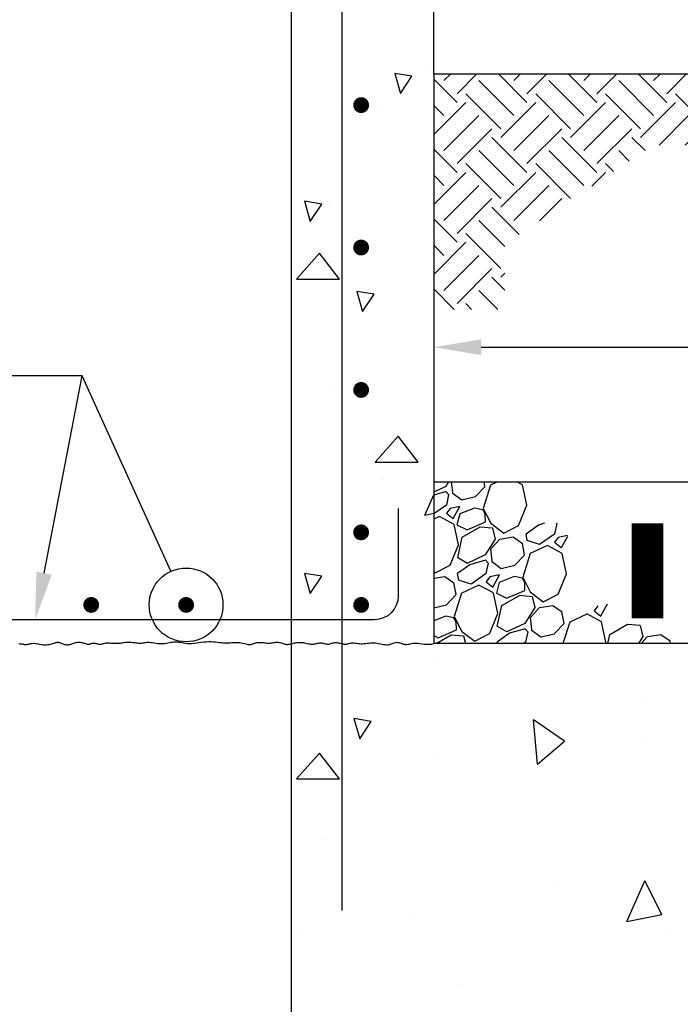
# Model space of a CAD drawing. Header units: inches. Extents: x -9715 to 32893, y -15613 to -1138.
# Tile 253 of 256: x 10320 to 10348, y -11137 to -11095. Entities that reach past the tile are written whole.
import ezdxf

# ---------------------------------------------------------------- set-up
doc = ezdxf.new("R2010")
doc.units = ezdxf.units.IN
doc.header["$MEASUREMENT"] = 0
doc.layers.get('0').update_dxf_attribs({"color": 252})
for name, color, linetype in [('A-Sect-Iden', 2, 'Continuous'), ('S1', 2, 'Continuous'), ('S3', 4, 'Continuous'), ('S6', 1, 'Continuous'), ('S7', 2, 'Continuous'), ('S7R', 2, 'Continuous')]:
    doc.layers.add(name, color=color, linetype=linetype)

# ---------------------------------------------------------------- blocks, each defined once
blk = doc.blocks.new('*X266')
at = {"color": 0}
for p, q in [((858.23, 1208.96), (858.23, 1208.96)), ((836.8, 1197.8), (836.8, 1197.8)), ((846.85, 1197.97), (846.85, 1197.97)), ((833.69, 1174.38), (833.69, 1174.38)), ((824.45, 1151.85), (824.45, 1151.85)), ((834.26, 1127.45), (834.26, 1127.45)), ((845.47, 1112), (845.47, 1112)), ((847.62, 1104.65), (847.62, 1104.65)), ((858.04, 1095.58), (860.31, 1100.69)), ((858.04, 1095.58), (860.31, 1096.02))]:
    blk.add_line(p, q, dxfattribs=at)
blk = doc.blocks.new('*X265')
at = {"color": 0}
for p, q in [((860.65, 1058.37), (860.65, 1058.37)), ((949.82, 1056.21), (949.82, 1056.21)), ((1077.62, 1052.82), (1077.62, 1052.82)), ((913.21, 1048.1), (913.21, 1048.1)), ((1063.76, 1036.96), (1062.78, 1048.17)), ((1070.66, 1042.74), (1062.78, 1048.17)), ((1005.52, 1046.75), (1005.52, 1046.75)), ((886.53, 1032.6), (885.55, 1043.81)), ((893.42, 1038.39), (885.55, 1043.81)), ((933.65, 1040.98), (933.65, 1040.98)), ((1063.76, 1036.96), (1070.65, 1042.75)), ((886.53, 1032.6), (893.42, 1038.39)), ((913.51, 1038.8), (913.51, 1038.8)), ((861.56, 1034.91), (861.56, 1034.91)), ((1005.03, 1027.31), (1005.03, 1027.31)), ((1028.33, 1025.97), (1028.33, 1025.97)), ((1015.16, 1013.46), (1019.73, 1023.74)), ((1023.99, 1015.18), (1019.73, 1023.74)), ((832.5, 1013.47), (832.5, 1013.47)), ((1015.16, 1013.46), (1023.99, 1015.18)), ((1020.63, 988.81), (1020.28, 1005.68)), ((1031.53, 996.78), (1020.29, 1005.68)), ((1097.59, 1006.68), (1097.59, 1006.68)), ((909.14, 992.85), (913.72, 1003.13)), ((917.98, 994.57), (913.72, 1003.13)), ((890.81, 1001.98), (890.81, 1001.98)), ((947.52, 1002.2), (947.52, 1002.2)), ((970.64, 1001.29), (970.64, 1001.29)), ((1020.63, 988.81), (1031.53, 996.78)), ((1045.88, 996.22), (1045.88, 996.22)), ((854.19, 993.87), (854.19, 993.87)), ((909.14, 992.85), (917.98, 994.57)), ((919.55, 990.7), (919.55, 990.7)), ((968.26, 992.83), (968.26, 992.83)), ((826.67, 989.45), (826.67, 989.45)), ((1062.35, 989.37), (1062.35, 989.37)), ((1091.55, 983.08), (1091.55, 983.08)), ((981.03, 967.54), (980.05, 978.75)), ((987.92, 973.32), (980.05, 978.75)), ((866.52, 976.87), (866.52, 976.87)), ((1019.45, 977.01), (1019.45, 977.01)), ((981.03, 967.54), (987.92, 973.32)), ((946.02, 973.08), (946.02, 973.08)), ((947.58, 971.24), (947.58, 971.24)), ((875.49, 965.17), (875.49, 965.17)), ((981.54, 965.6), (981.54, 965.6)), ((1075.19, 960.57), (1075.19, 960.57)), ((831.79, 947.76), (831.79, 947.76)), ((900.53, 940.28), (900.53, 940.28)), ((840.6, 919.71), (840.6, 919.71)), ((887.01, 918.85), (887.01, 918.85)), ((868.32, 918.23), (868.32, 918.23)), ((889.88, 893.29), (889.53, 910.04)), ((896.31, 904.67), (889.53, 910.04)), ((890.08, 893.31), (896.31, 897.87)), ((889.42, 895.44), (889.42, 895.44))]:
    blk.add_line(p, q, dxfattribs=at)
blk = doc.blocks.new('*X261')
at = {"color": 0}
for p, q in [((866.21, 1199.87), (860.31, 1205.77)), ((862.89, 1205.4), (864.6, 1207.1)), ((866.21, 1202.08), (871.23, 1207.1)), ((880.57, 1196.56), (871.73, 1205.4)), ((883.88, 1199.87), (876.65, 1207.1)), ((880.57, 1205.4), (882.28, 1207.1)), ((883.88, 1202.08), (888.91, 1207.1)), ((898.25, 1196.56), (889.41, 1205.4)), ((901.56, 1199.87), (894.33, 1207.1)), ((898.25, 1205.4), (899.95, 1207.1)), ((901.56, 1202.08), (906.58, 1207.1)), ((915.92, 1196.56), (907.09, 1205.4)), ((919.24, 1199.87), (912.01, 1207.1)), ((915.92, 1205.4), (917.63, 1207.1)), ((919.24, 1202.08), (924.26, 1207.1)), ((933.6, 1196.56), (924.76, 1205.4)), ((936.92, 1199.87), (929.68, 1207.1)), ((933.6, 1205.4), (935.31, 1207.1)), ((936.92, 1202.08), (941.94, 1207.1)), ((951.28, 1196.56), (942.44, 1205.4)), ((954.59, 1199.87), (947.36, 1207.1)), ((951.28, 1205.4), (952.99, 1207.1)), ((954.59, 1202.08), (959.62, 1207.1)), ((968.96, 1196.56), (960.12, 1205.4)), ((972.27, 1199.87), (965.04, 1207.1)), ((968.96, 1205.4), (970.67, 1207.1)), ((972.27, 1202.08), (977.29, 1207.1)), ((860.31, 1191.77), (868.42, 1199.87)), ((877.25, 1193.24), (868.42, 1202.08)), ((877.25, 1191.03), (886.09, 1199.87)), ((894.93, 1193.24), (886.09, 1202.08)), ((894.93, 1191.03), (903.77, 1199.87)), ((912.61, 1193.24), (903.77, 1202.08)), ((912.61, 1191.03), (921.45, 1199.87)), ((930.29, 1193.24), (921.45, 1202.08)), ((930.29, 1191.03), (939.13, 1199.87)), ((947.97, 1193.24), (939.13, 1202.08)), ((947.97, 1191.03), (956.8, 1199.87)), ((965.64, 1193.24), (956.8, 1202.08)), ((965.64, 1191.03), (974.48, 1199.87)), ((977.57, 1198.99), (974.48, 1202.08)), ((862.89, 1196.56), (860.31, 1199.14)), ((862.89, 1187.72), (871.73, 1196.56)), ((880.57, 1187.72), (889.41, 1196.56)), ((898.25, 1187.72), (907.09, 1196.56)), ((917.31, 1189.1), (924.76, 1196.56)), ((934.99, 1189.1), (942.44, 1196.56)), ((952.67, 1189.1), (960.12, 1196.56)), ((970.34, 1189.1), (977.57, 1196.33)), ((866.21, 1184.4), (875.04, 1193.24)), ((883.88, 1184.4), (892.72, 1193.24)), ((901.56, 1184.4), (910.4, 1193.24)), ((923.94, 1189.1), (928.08, 1193.24)), ((941.62, 1189.1), (945.76, 1193.24)), ((959.29, 1189.1), (963.43, 1193.24)), ((883.88, 1182.19), (875.04, 1191.03)), ((901.56, 1182.19), (892.72, 1191.03)), ((913.75, 1187.69), (910.4, 1191.03)), ((930.01, 1189.1), (928.08, 1191.03)), ((947.68, 1189.1), (945.76, 1191.03)), ((965.36, 1189.1), (963.43, 1191.03)), ((976.97, 1189.1), (977.57, 1189.7)), ((866.21, 1182.19), (860.31, 1188.09)), ((880.57, 1178.88), (871.73, 1187.72)), ((898.25, 1178.88), (889.41, 1187.72)), ((909.77, 1185.03), (907.09, 1187.72)), ((877.25, 1175.57), (868.42, 1184.4)), ((894.93, 1175.57), (886.09, 1184.4)), ((905.79, 1182.38), (903.77, 1184.4)), ((860.31, 1174.09), (868.42, 1182.19)), ((862.89, 1178.88), (860.31, 1181.46)), ((877.25, 1173.36), (886.09, 1182.19)), ((900.31, 1178.73), (903.77, 1182.19)), ((862.89, 1170.04), (871.73, 1178.88)), ((880.57, 1170.04), (889.41, 1178.88)), ((866.21, 1166.73), (875.04, 1175.57)), ((887.07, 1169.91), (892.72, 1175.57)), ((881.92, 1166.48), (875.04, 1173.36)), ((866.21, 1164.52), (860.31, 1170.41)), ((878.31, 1163.46), (871.73, 1170.04)), ((877.25, 1157.89), (868.42, 1166.73)), ((860.31, 1156.41), (868.42, 1164.52)), ((862.89, 1161.2), (860.31, 1163.78)), ((862.89, 1152.36), (871.73, 1161.2)), ((866.21, 1149.05), (875.04, 1157.89)), ((878.31, 1152.41), (875.04, 1155.68)), ((877.25, 1155.68), (878.31, 1156.74)), ((865.47, 1147.57), (860.31, 1152.73)), ((876.52, 1147.57), (871.73, 1152.36)), ((869.89, 1147.57), (868.42, 1149.05))]:
    blk.add_line(p, q, dxfattribs=at)
blk = doc.blocks.new('*X276')
at = {"color": 0}
for p, q in [((1415.93, 1259.55), (1415.2, 1258.4)), ((1416.99, 1256.88), (1416.67, 1259.55)), ((1425.14, 1258.37), (1424.93, 1259.55)), ((1428.33, 1259.55), (1426.57, 1258.72)), ((1434.64, 1258.77), (1433.2, 1259.55)), ((1415.2, 1258.4), (1412.18, 1256.96)), ((1415.28, 1257.06), (1412.18, 1256.17)), ((1415.96, 1256.28), (1415.29, 1257.05)), ((1422.71, 1255.8), (1425.15, 1258.36)), ((1426.56, 1258.72), (1424.68, 1252.78)), ((1435.74, 1253.62), (1434.63, 1258.75)), ((1415.95, 1256.29), (1415.39, 1253.66)), ((1416.82, 1256.79), (1419.26, 1254.96)), ((1419.26, 1254.96), (1422.71, 1255.8)), ((1415.4, 1253.66), (1412.18, 1251.41)), ((1416.34, 1252.82), (1415.43, 1251.6)), ((1418.82, 1253.33), (1416.35, 1252.82)), ((1417.13, 1250.27), (1418.82, 1253.33)), ((1422.52, 1252.92), (1418.76, 1251.44)), ((1424.62, 1252.5), (1422.54, 1252.92)), ((1425.21, 1251.47), (1424.61, 1252.51)), ((1424.67, 1252.78), (1426.6, 1249.05)), ((1433.64, 1248.47), (1435.75, 1253.61)), ((1413.6, 1250.77), (1412.18, 1250.1)), ((1417.32, 1248.77), (1413.61, 1250.78)), ((1415.43, 1251.6), (1417.12, 1250.26)), ((1418.76, 1251.44), (1418.03, 1248.71)), ((1425.25, 1249.42), (1425.21, 1251.48)), ((1418.42, 1243.62), (1417.31, 1248.75)), ((1418.02, 1248.71), (1420.61, 1247.43)), ((1419.38, 1245.56), (1423.88, 1248.16)), ((1420.61, 1247.43), (1425.24, 1249.41)), ((1423.87, 1248.17), (1427.03, 1247.91)), ((1426.59, 1249.05), (1429.87, 1246.56)), ((1427.04, 1247.91), (1427.75, 1245.08)), ((1429.89, 1246.55), (1433.63, 1248.48)), ((1438.64, 1248.6), (1435.55, 1246.35)), ((1440.22, 1249.06), (1438.64, 1248.6)), ((1443.27, 1248.97), (1442.71, 1246.34)), ((1443.28, 1248.96), (1443.2, 1249.06)), ((1418.26, 1240.3), (1419.37, 1245.57)), ((1427.74, 1245.08), (1425.2, 1241.08)), ((1426.64, 1242.59), (1428.91, 1245.06)), ((1428.91, 1245.06), (1432.28, 1245.62)), ((1432.28, 1245.62), (1434.62, 1243.97)), ((1435.83, 1244.67), (1435.55, 1246.36)), ((1438.92, 1243.71), (1435.82, 1244.69)), ((1442.72, 1246.34), (1438.94, 1243.69)), ((1443.66, 1245.5), (1442.75, 1244.28)), ((1446.03, 1245.98), (1443.67, 1245.5)), ((1444.45, 1242.95), (1446.05, 1245.84)), ((1416.32, 1238.47), (1418.43, 1243.61)), ((1426.99, 1239.56), (1426.63, 1242.59)), ((1435.14, 1241.05), (1434.61, 1243.97)), ((1440.92, 1243.45), (1436.57, 1241.4)), ((1444.64, 1241.45), (1440.93, 1243.46)), ((1442.75, 1244.28), (1444.44, 1242.94)), ((1420.69, 1238.92), (1418.28, 1240.3)), ((1425.2, 1241.08), (1420.67, 1238.92)), ((1425.28, 1239.74), (1421.32, 1238.6)), ((1425.96, 1238.96), (1425.29, 1239.73)), ((1432.71, 1238.48), (1435.15, 1241.04)), ((1436.56, 1241.4), (1434.68, 1235.46)), ((1445.74, 1236.3), (1444.63, 1241.43)), ((1412.57, 1236.55), (1416.31, 1238.48)), ((1421.32, 1238.6), (1418.23, 1236.35)), ((1425.95, 1238.97), (1425.39, 1236.34)), ((1426.82, 1239.47), (1429.26, 1237.64)), ((1429.26, 1237.64), (1432.71, 1238.48)), ((1412.18, 1236.85), (1412.55, 1236.56)), ((1412.18, 1235.16), (1414.96, 1235.62)), ((1414.96, 1235.62), (1417.3, 1233.97)), ((1418.51, 1234.67), (1418.23, 1236.36)), ((1421.6, 1233.71), (1418.5, 1234.69)), ((1425.4, 1236.34), (1421.61, 1233.69)), ((1426.34, 1235.5), (1425.43, 1234.28)), ((1428.82, 1236.01), (1426.35, 1235.5)), ((1427.13, 1232.95), (1428.82, 1236.01)), ((1432.52, 1235.6), (1428.76, 1234.12)), ((1434.62, 1235.18), (1432.54, 1235.6)), ((1435.21, 1234.15), (1434.61, 1235.19)), ((1434.67, 1235.46), (1436.6, 1231.73)), ((1443.64, 1231.15), (1445.75, 1236.29)), ((1417.82, 1231.05), (1417.29, 1233.97)), ((1423.6, 1233.45), (1419.25, 1231.4)), ((1427.32, 1231.45), (1423.61, 1233.46)), ((1425.43, 1234.28), (1427.12, 1232.94)), ((1428.76, 1234.12), (1428.03, 1231.39)), ((1430.61, 1230.11), (1435.24, 1232.09)), ((1435.25, 1232.1), (1435.21, 1234.16)), ((1415.39, 1228.48), (1417.83, 1231.04)), ((1419.24, 1231.4), (1417.36, 1225.46)), ((1428.42, 1226.3), (1427.31, 1231.43)), ((1428.02, 1231.39), (1430.61, 1230.11)), ((1429.38, 1228.24), (1433.88, 1230.84)), ((1433.87, 1230.85), (1437.03, 1230.59)), ((1436.59, 1231.73), (1439.87, 1229.24)), ((1437.04, 1230.58), (1437.75, 1227.76)), ((1439.89, 1229.23), (1443.63, 1231.16)), ((1412.18, 1227.7), (1415.39, 1228.48)), ((1428.26, 1222.98), (1429.37, 1228.25)), ((1437.74, 1227.76), (1435.2, 1223.76)), ((1436.64, 1225.27), (1438.91, 1227.74)), ((1438.91, 1227.74), (1442.28, 1228.3)), ((1442.28, 1228.3), (1444.62, 1226.65)), ((1453.66, 1228.18), (1452.75, 1226.96)), ((1454.45, 1225.63), (1456.15, 1228.69)), ((1415.2, 1225.6), (1412.18, 1224.41)), ((1417.3, 1225.18), (1415.22, 1225.6)), ((1417.89, 1224.15), (1417.29, 1225.19)), ((1417.35, 1225.46), (1419.28, 1221.73)), ((1426.32, 1221.15), (1428.43, 1226.29)), ((1436.99, 1222.24), (1436.63, 1225.27)), ((1445.14, 1223.73), (1444.61, 1226.65)), ((1450.92, 1226.13), (1446.57, 1224.08)), ((1454.64, 1224.13), (1450.93, 1226.14)), ((1452.75, 1226.96), (1454.44, 1225.62)), ((1413.29, 1220.11), (1417.92, 1222.09)), ((1417.93, 1222.1), (1417.89, 1224.15)), ((1430.69, 1221.6), (1428.28, 1222.98)), ((1435.2, 1223.76), (1430.67, 1221.6)), ((1435.28, 1222.42), (1431.32, 1221.28)), ((1435.96, 1221.64), (1435.29, 1222.41)), ((1436.82, 1222.15), (1439.26, 1220.32)), ((1442.71, 1221.16), (1445.15, 1223.72)), ((1446.56, 1224.07), (1444.85, 1218.67)), ((1455.74, 1218.98), (1454.63, 1224.11)), ((1456.7, 1220.92), (1461.2, 1223.52)), ((1461.19, 1223.53), (1464.35, 1223.27)), ((1464.36, 1223.26), (1465.07, 1220.44)), ((1412.18, 1220.66), (1413.29, 1220.11)), ((1412.81, 1218.67), (1416.56, 1220.84)), ((1416.55, 1220.85), (1419.71, 1220.59)), ((1419.27, 1221.73), (1422.55, 1219.24)), ((1419.72, 1220.58), (1420.2, 1218.67)), ((1422.57, 1219.23), (1426.31, 1221.16)), ((1431.32, 1221.28), (1428.23, 1219.03)), ((1435.95, 1221.65), (1435.39, 1219.02)), ((1439.26, 1220.32), (1442.71, 1221.15)), ((1456.22, 1218.67), (1456.69, 1220.93)), ((1465.06, 1220.44), (1463.94, 1218.67)), ((1464.62, 1218.67), (1466.23, 1220.42)), ((1466.23, 1220.42), (1469.6, 1220.98)), ((1469.6, 1220.98), (1471.94, 1219.33)), ((1428.29, 1218.67), (1428.23, 1219.04)), ((1435.4, 1219.02), (1434.91, 1218.67)), ((1438.82, 1218.69), (1438.76, 1218.67)), ((1438.82, 1218.67), (1438.82, 1218.69)), ((1455.63, 1218.67), (1455.75, 1218.97)), ((1472.05, 1218.67), (1471.93, 1219.33))]:
    blk.add_line(p, q, dxfattribs=at)

msp = doc.modelspace()

# ---------------------------------------------------------------- linework, layer by layer
at = {"layer": 'A-Sect-Iden'}
msp.add_lwpolyline([(10346.71227, -11120.50458, 1.33333, 1.33333, 0), (10346.71227, -11116.50458, 0, 0, 0), (10334.19879, -11116.50458, 0, 0, 0)], format="xyseb", dxfattribs=at)
at = {"layer": 'S1', "color": 3}
for p, q in [((10331.69626, -11217.76612), (10331.69626, -11049.56805)), ((10337.69626, -11097.56805), (10337.69626, -11057.56805))]:
    msp.add_line(p, q, dxfattribs=at)
at = {"layer": 'S1', "color": 5}
for p in [(10337.69626, -11097.56805), (10377.87962, -11121.56805)]:
    msp.add_line(p, (10337.69626, -11121.56805), dxfattribs=at)
at = {"layer": 'S1', "color": 2}
for p, q in [((10337.69626, -11097.56805), (10377.87962, -11097.56805)), ((10337.69626, -11114.75555), (10377.87962, -11114.75555))]:
    msp.add_line(p, q, dxfattribs=at)
msp.add_lwpolyline([(10320.214, -11121.5747), (10320.25508, -11121.57837), (10320.29555, -11121.58343), (10320.33551, -11121.58918), (10320.37503, -11121.59493), (10320.41421, -11121.59998), (10320.45313, -11121.60366), (10320.49188, -11121.60527), (10320.53055, -11121.60412), (10320.56925, -11121.59981), (10320.6083, -11121.59309), (10320.64804, -11121.58498), (10320.68882, -11121.57653), (10320.73098, -11121.56878), (10320.77486, -11121.56274), (10320.82081, -11121.55946), (10320.86918, -11121.55998), (10320.92018, -11121.56494), (10320.97351, -11121.57343), (10321.02873, -11121.58416), (10321.08542, -11121.59585), (10321.14315, -11121.60718), (10321.20148, -11121.61688), (10321.25999, -11121.62365), (10321.31824, -11121.62619), (10321.37579, -11121.62361), (10321.43222, -11121.61654), (10321.48711, -11121.60602), (10321.54, -11121.59309), (10321.59048, -11121.57878), (10321.63812, -11121.56412), (10321.68248, -11121.55015), (10321.72312, -11121.53791), (10321.75983, -11121.52826), (10321.79317, -11121.52136), (10321.82393, -11121.51722), (10321.85287, -11121.51584), (10321.88078, -11121.51722), (10321.90843, -11121.52136), (10321.93659, -11121.52826), (10321.96606, -11121.53791), (10321.99741, -11121.55015), (10322.03058, -11121.56412), (10322.06531, -11121.57878), (10322.10132, -11121.59309), (10322.13838, -11121.60602), (10322.17621, -11121.61654), (10322.21455, -11121.62361), (10322.25316, -11121.62619), (10322.29181, -11121.62361), (10322.33045, -11121.61654), (10322.3691, -11121.60602), (10322.40775, -11121.59309), (10322.4464, -11121.57878), (10322.48505, -11121.56412), (10322.52369, -11121.55015), (10322.56234, -11121.53791), (10322.60099, -11121.52824), (10322.63964, -11121.52125), (10322.67829, -11121.51683), (10322.71694, -11121.51492), (10322.75558, -11121.51543), (10322.79423, -11121.51826), (10322.83288, -11121.52333), (10322.87153, -11121.53056), (10322.91012, -11121.53974), (10322.94837, -11121.55021), (10322.98592, -11121.5612), (10323.02244, -11121.57194), (10323.05758, -11121.58164), (10323.091, -11121.58952), (10323.12234, -11121.59483), (10323.15127, -11121.59677), (10323.17762, -11121.59487), (10323.202, -11121.58987), (10323.22516, -11121.5828), (10323.24789, -11121.5747), (10323.27097, -11121.56659), (10323.29517, -11121.55952), (10323.32126, -11121.55452), (10323.35003, -11121.55263), (10323.382, -11121.55452), (10323.41663, -11121.55952), (10323.45317, -11121.56659), (10323.49082, -11121.5747), (10323.52882, -11121.5828), (10323.56639, -11121.58987), (10323.60276, -11121.59487), (10323.63713, -11121.59677), (10323.66907, -11121.59485), (10323.69936, -11121.58975), (10323.72914, -11121.58241), (10323.75952, -11121.57378), (10323.79163, -11121.5648), (10323.82658, -11121.55642), (10323.8655, -11121.54959), (10323.90951, -11121.54527), (10323.95935, -11121.54409), (10324.01419, -11121.5455), (10324.07282, -11121.54863), (10324.13404, -11121.55263), (10324.19664, -11121.55662), (10324.25942, -11121.55975), (10324.32116, -11121.56116), (10324.38065, -11121.55998), (10324.43706, -11121.55566), (10324.49096, -11121.54883), (10324.54331, -11121.54046), (10324.59506, -11121.53148), (10324.64715, -11121.52284), (10324.70054, -11121.5155), (10324.75617, -11121.5104), (10324.81499, -11121.50849), (10324.87759, -11121.51038), (10324.94312, -11121.51538), (10325.01039, -11121.52245), (10325.07816, -11121.53056), (10325.14525, -11121.53866), (10325.21044, -11121.54573), (10325.27253, -11121.55073), (10325.3303, -11121.55263), (10325.38299, -11121.55074), (10325.43163, -11121.54584), (10325.47769, -11121.53905), (10325.52262, -11121.53148), (10325.5679, -11121.52425), (10325.61498, -11121.51849), (10325.66535, -11121.51531), (10325.72046, -11121.51584), (10325.78135, -11121.52079), (10325.84733, -11121.52918), (10325.91728, -11121.53964), (10325.99008, -11121.55079), (10326.0646, -11121.56125), (10326.13973, -11121.56964), (10326.21434, -11121.57458), (10326.2873, -11121.5747), (10326.35777, -11121.56911), (10326.42591, -11121.55895), (10326.49215, -11121.54586), (10326.55692, -11121.53148), (10326.62066, -11121.51744), (10326.68379, -11121.50538), (10326.74676, -11121.49695), (10326.80998, -11121.49377), (10326.87393, -11121.49693), (10326.93926, -11121.50527), (10327.00667, -11121.51705), (10327.07683, -11121.53056), (10327.15045, -11121.54406), (10327.22821, -11121.55584), (10327.31079, -11121.56418), (10327.3989, -11121.56734), (10327.49289, -11121.56416), (10327.5918, -11121.55573), (10327.69433, -11121.54367), (10327.79919, -11121.52964), (10327.90508, -11121.51525), (10328.01072, -11121.50216), (10328.1148, -11121.49201), (10328.21604, -11121.48642), (10328.31339, -11121.48653), (10328.40686, -11121.49147), (10328.49671, -11121.49987), (10328.5832, -11121.51033), (10328.66658, -11121.52148), (10328.74711, -11121.53194), (10328.82505, -11121.54033), (10328.90067, -11121.54527), (10328.97421, -11121.54583), (10329.04594, -11121.54286), (10329.11612, -11121.53764), (10329.18501, -11121.53148), (10329.25286, -11121.52566), (10329.31993, -11121.52147), (10329.38649, -11121.52022), (10329.45278, -11121.5232), (10329.51895, -11121.53122), (10329.5846, -11121.5432), (10329.64922, -11121.5576), (10329.71228, -11121.57286), (10329.77327, -11121.58743), (10329.83168, -11121.59975), (10329.88697, -11121.60829), (10329.93865, -11121.61148), (10329.98644, -11121.60829), (10330.03113, -11121.59975), (10330.07375, -11121.58743), (10330.11533, -11121.57286), (10330.15691, -11121.5576), (10330.19952, -11121.5432), (10330.24421, -11121.53122), (10330.292, -11121.5232), (10330.34362, -11121.52024), (10330.39852, -11121.52159), (10330.45583, -11121.52604), (10330.51469, -11121.5324), (10330.57425, -11121.53944), (10330.63363, -11121.54596), (10330.69197, -11121.55076), (10330.74842, -11121.55263), (10330.80231, -11121.55074), (10330.85379, -11121.54584), (10330.90319, -11121.53905), (10330.95087, -11121.53148), (10330.99716, -11121.52425), (10331.04243, -11121.51849), (10331.087, -11121.51531), (10331.13123, -11121.51584), (10331.17535, -11121.52083), (10331.2192, -11121.52956), (10331.26249, -11121.54094), (10331.30495, -11121.55387), (10331.34631, -11121.56726), (10331.38628, -11121.58003), (10331.42459, -11121.59109), (10331.46097, -11121.59934), (10331.4953, -11121.60394), (10331.52816, -11121.60511), (10331.5603, -11121.6033), (10331.59245, -11121.59896), (10331.62537, -11121.59255), (10331.65979, -11121.58454), (10331.69646, -11121.57536), (10331.73613, -11121.5655), (10331.77932, -11121.5554), (10331.82576, -11121.54562), (10331.87496, -11121.53668), (10331.92642, -11121.52914), (10331.97965, -11121.52353), (10332.03417, -11121.52041), (10332.08948, -11121.52032), (10332.14508, -11121.5238), (10332.20055, -11121.5311), (10332.25564, -11121.54133), (10332.31018, -11121.55327), (10332.36398, -11121.56573), (10332.41687, -11121.57751), (10332.46865, -11121.58741), (10332.51916, -11121.59423), (10332.5682, -11121.59677), (10332.61566, -11121.59425), (10332.66168, -11121.58763), (10332.70646, -11121.57827), (10332.75022, -11121.56754), (10332.79316, -11121.55682), (10332.83548, -11121.54746), (10332.87739, -11121.54083), (10332.91909, -11121.53832), (10332.96075, -11121.54083), (10333.00234, -11121.54741), (10333.04379, -11121.55666), (10333.08503, -11121.56718), (10333.12601, -11121.57756), (10333.16663, -11121.5864), (10333.20685, -11121.5923), (10333.24659, -11121.59384), (10333.28585, -11121.59012), (10333.3249, -11121.58211), (10333.36409, -11121.57129), (10333.40376, -11121.55914), (10333.44425, -11121.54713), (10333.48591, -11121.53673), (10333.52908, -11121.5294), (10333.57409, -11121.52663), (10333.62112, -11121.52941), (10333.66958, -11121.53677), (10333.71873, -11121.54728), (10333.76781, -11121.55951), (10333.81607, -11121.57201), (10333.86276, -11121.58334), (10333.90711, -11121.59207), (10333.94838, -11121.59677), (10333.98612, -11121.59642), (10334.02112, -11121.59184), (10334.05447, -11121.58423), (10334.08727, -11121.57485), (10334.12063, -11121.56492), (10334.15562, -11121.55567), (10334.19336, -11121.54835), (10334.23494, -11121.54417), (10334.28118, -11121.54399), (10334.3318, -11121.54714), (10334.38626, -11121.55254), (10334.44402, -11121.55914), (10334.50451, -11121.56588), (10334.56719, -11121.5717), (10334.63152, -11121.57553), (10334.69695, -11121.57631), (10334.76301, -11121.57337), (10334.82954, -11121.56754), (10334.89649, -11121.56008), (10334.96378, -11121.5522), (10335.03134, -11121.54515), (10335.09911, -11121.54015), (10335.16701, -11121.53844), (10335.23499, -11121.54125), (10335.30291, -11121.54932), (10335.37041, -11121.56143), (10335.43709, -11121.57587), (10335.50254, -11121.59092), (10335.56635, -11121.60488), (10335.6281, -11121.61603), (10335.68738, -11121.62267), (10335.74378, -11121.62307), (10335.79706, -11121.61615), (10335.84764, -11121.60334), (10335.89608, -11121.5867), (10335.94299, -11121.56828), (10335.98894, -11121.55013), (10336.0345, -11121.53431), (10336.08028, -11121.52287), (10336.12684, -11121.51787), (10336.17462, -11121.52068), (10336.22343, -11121.52997), (10336.27292, -11121.54371), (10336.32276, -11121.55987), (10336.37259, -11121.57645), (10336.42209, -11121.59142), (10336.47089, -11121.60276), (10336.51867, -11121.60846), (10336.56533, -11121.60714), (10336.61179, -11121.60012), (10336.6592, -11121.58937), (10336.70874, -11121.57686), (10336.76157, -11121.56455), (10336.81885, -11121.55442), (10336.88175, -11121.54843), (10336.95144, -11121.54855), (10337.0287, -11121.5559), (10337.11276, -11121.56817), (10337.20249, -11121.5822), (10337.29675, -11121.59482), (10337.3944, -11121.60288), (10337.49429, -11121.60321), (10337.59529, -11121.59265), (10337.69626, -11121.56805)], dxfattribs=at)
at = {"layer": 'S3', "color": 4}
msp.add_lwpolyline([(10333.82126, -11086.25555), (10333.82126, -11132.81805)], dxfattribs=at)
at = {"layer": 'S3', "const_width": 0.33333}
for points in [[(10334.46962, -11098.88579, 1), (10334.80296, -11098.88579, 1)], [(10334.46962, -11104.88579, 1), (10334.80296, -11104.88579, 1)], [(10334.46962, -11110.88579, 1), (10334.80296, -11110.88579, 1)], [(10334.46962, -11116.88579, 1), (10334.80296, -11116.88579, 1)], [(10323.0921, -11119.94305, 1), (10323.42543, -11119.94305, 1)], [(10327.0921, -11119.94305, 1), (10327.42543, -11119.94305, 1)], [(10334.46962, -11119.94305, 1), (10334.80296, -11119.94305, 1)]]:
    msp.add_lwpolyline(points, format="xyb", close=True, dxfattribs=at)
at = {"layer": 'S3', "color": 4}
msp.add_lwpolyline([(10336.19626, -11115.88055), (10336.19626, -11119.56805, -0.41421356), (10335.19626, -11120.56805), (10331.69626, -11120.56805), (10307.25876, -11120.56805), (10303.75876, -11120.56805, -0.41421356), (10302.75876, -11119.56805), (10302.75876, -11115.88055)], format="xyb", dxfattribs=at)
at = {"layer": 'S6', "color": 1}
for points in [[(10336.0499, -11097.55091), (10336.29196, -11098.39756), (10336.77609, -11097.67186), (10336.0499, -11097.55091)], [(10332.25137, -11102.93874), (10332.49343, -11103.78538), (10332.97756, -11103.05969), (10332.25137, -11102.93874)], [(10332.88206, -11105.12484), (10331.9138, -11106.21339), (10333.72928, -11106.21339), (10332.88206, -11105.12484)], [(10334.45697, -11106.7347), (10334.69903, -11107.58135), (10335.18316, -11106.85565), (10334.45697, -11106.7347)], [(10336.19045, -11112.83922), (10335.2222, -11113.92777), (10337.03767, -11113.92777), (10336.19045, -11112.83922)], [(10332.25137, -11118.6124), (10332.49343, -11119.45905), (10332.97756, -11118.73335), (10332.25137, -11118.6124)], [(10334.33443, -11124.73493), (10334.5765, -11125.58158), (10335.06062, -11124.85588), (10334.33443, -11124.73493)], [(10332.88206, -11126.18632), (10331.9138, -11127.27487), (10333.72928, -11127.27487), (10332.88206, -11126.18632)]]:
    msp.add_lwpolyline(points, dxfattribs=at)
at = {"layer": 'S7', "color": 1}
msp.add_line((10339.69626, -11109.0875), (10354.84697, -11109.0875), dxfattribs=at)
msp.add_solid([(10339.69626, -11109.42083), (10339.69626, -11108.75417), (10337.69626, -11109.0875)], dxfattribs=at)
at = {"layer": 'S7R', "color": 1}
for p, q in [((10322.87835, -11110.29473), (10318.54452, -11110.29473)), ((10321.27418, -11118.60431), (10322.87835, -11110.29473)), ((10326.61611, -11118.52754), (10322.87835, -11110.29473))]:
    msp.add_line(p, q, dxfattribs=at)
msp.add_circle((10327.25876, -11119.94305), 1.55457, dxfattribs=at)
msp.add_solid([(10321.60147, -11118.66749), (10320.94689, -11118.54112), (10320.89507, -11120.56805)], dxfattribs=at)

# ---------------------------------------------------------------- block references
at = {"layer": 'S6', "color": 1, "xscale": 0.1666666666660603, "yscale": 0.1666666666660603, "zscale": 0.1666666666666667}
for name, p in [('*X266', (10194.31093, -11298.75205)), ('*X261', (10194.31093, -11298.75205)), ('*X276', (10102.33308, -11324.68042)), ('*X265', (10194.31093, -11298.75205))]:
    msp.add_blockref(name, p, dxfattribs=at)

doc.saveas('drawing.dxf')
